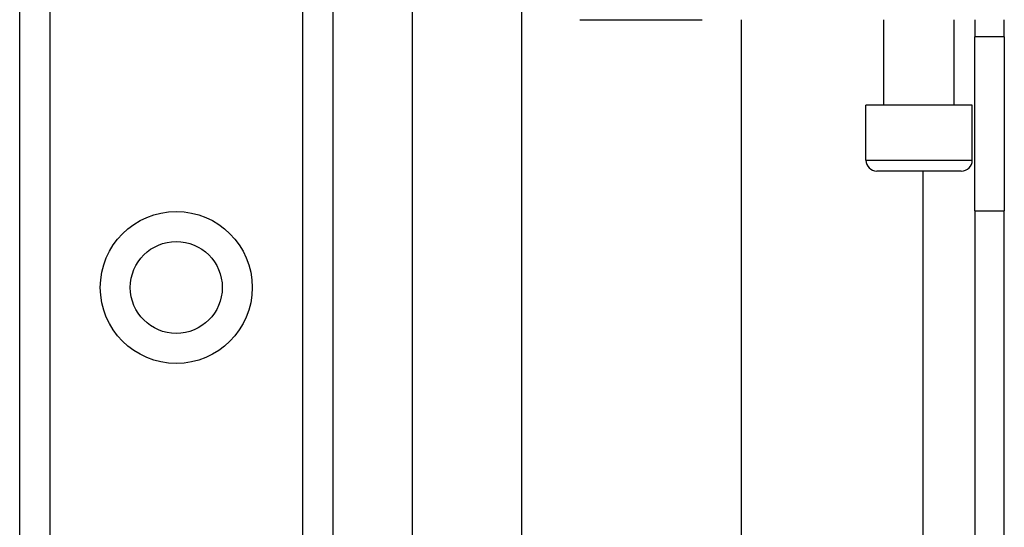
# Model space of a CAD drawing. Header units: inches. Extents: x 2.8 to 80.3, y 4.6 to 43.1.
# Tile 25 of 83: x 17 to 18.7, y 15.1 to 16. Entities that reach past the tile are written whole.
import ezdxf

# ---------------------------------------------------------------- set-up
doc = ezdxf.new("R2010")
doc.units = ezdxf.units.IN
doc.header["$MEASUREMENT"] = 0
doc.layers.add('Visible Edges(ANSI)', color=7, linetype='Continuous', lineweight=25)
doc.layers.add('Visible Tangent Edges(ANSI)', color=7, linetype='Continuous', lineweight=25)

msp = doc.modelspace()

# ---------------------------------------------------------------- linework, layer by layer
at = {"layer": 'Visible Edges(ANSI)'}
for p, q in [((17.6576, 31.6809), (17.6576, 14.0559)), ((16.9531, 14.1755), (16.9531, 31.5613)), ((17.5151, 31.5613), (17.5151, 14.1755)), ((17.854, 13.7853), (17.854, 16.7819)), ((17.9583, 15.9669), (18.1777, 15.9669)), ((18.2477, 15.9669), (18.2477, 13.7853)), ((18.5041, 15.8133), (18.5041, 15.9669)), ((18.6301, 15.8133), (18.6301, 15.9669)), ((18.6671, 15.9669), (18.6671, 15.9359)), ((18.7201, 15.9359), (18.7201, 15.9669)), ((18.7201, 15.9359), (18.6671, 15.9359)), ((18.6671, 15.6239), (18.6671, 15.9359)), ((18.7201, 15.9359), (18.7201, 15.6239)), ((18.6626, 15.8133), (18.4716, 15.8133)), ((18.4716, 15.7149), (18.4716, 15.8133)), ((18.6626, 15.7149), (18.6626, 15.8133)), ((18.6429, 15.6952), (18.4913, 15.6952)), ((18.6671, 15.6239), (18.6671, 13.1129)), ((18.7201, 13.1129), (18.7201, 15.6239))]:
    msp.add_line(p, q, dxfattribs=at)
msp.add_circle((17.2341, 15.4865), 0.0825, dxfattribs=at)
for centre, start, end in [((18.4913, 15.7149), 180, 270), ((18.6429, 15.7149), 270, 0)]:
    msp.add_arc(centre, 0.0197, start, end, dxfattribs=at)
at = {"layer": 'Visible Tangent Edges(ANSI)'}
for p, q in [((17.007, 31.5613), (17.007, 14.1755)), ((17.4613, 14.1755), (17.4613, 31.5613)), ((18.4716, 15.7149), (18.6626, 15.7149)), ((18.5741, 15.6952), (18.5741, 13.1129)), ((18.6671, 15.6239), (18.7201, 15.6239))]:
    msp.add_line(p, q, dxfattribs=at)
msp.add_circle((17.2341, 15.4865), 0.1363, dxfattribs=at)

doc.saveas('drawing.dxf')
